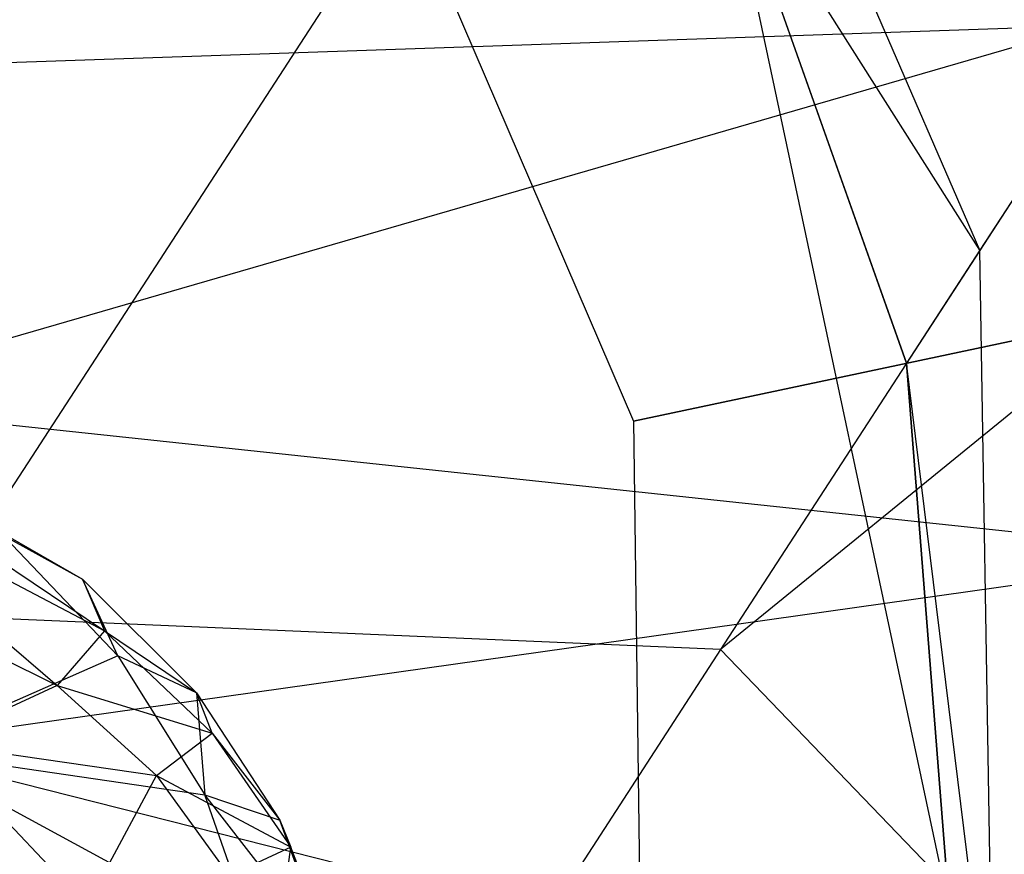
# Model space of a CAD drawing. Extents: x 1.6 to 24.9, y -15.7 to 0.
# Tile 88 of 246: x 5.73 to 5.959, y -11.815 to -11.621. Entities that reach past the tile are written whole.
import ezdxf

# ---------------------------------------------------------------- set-up
doc = ezdxf.new("R2010")
doc.units = 0
doc.header["$LTSCALE"] = 2.54
doc.layers.get('0').update_dxf_attribs({"color": 13, "linetype": 'CONTINUOUS'})

# ---------------------------------------------------------------- blocks, each defined once
blk = doc.blocks.new('ARES-203-D_STL')
at = {"color": 0}
for p, q in [((5.95337, -11.67435, 6.85946), (5.87751, -11.4993, 6.8719)), ((5.95337, -11.67435, 6.85946), (5.87751, -11.4993, 6.8719)), ((6.16199, -11.54813, 4.67706), (5.89299, -11.76734, 4.93005)), ((6.16199, -11.54813, 4.67706), (5.89299, -11.76734, 4.93005)), ((5.80725, -11.56181, 9.7859), (5.87271, -11.71417, 9.7859)), ((5.80725, -11.56181, 9.7859), (5.87271, -11.71417, 9.7859)), ((5.80725, -11.56181, 10.2859), (5.87271, -11.71417, 10.2859)), ((5.80725, -11.56181, 10.2859), (5.87271, -11.71417, 10.2859)), ((6.02335, -11.56659, 6.19655), (5.95337, -11.67435, 6.85946)), ((6.02335, -11.56659, 6.19655), (5.95337, -11.67435, 6.85946)), ((5.95337, -11.67435, 6.85946), (5.89359, -11.58008, 7.39346)), ((5.89359, -11.58008, 7.39346), (5.93629, -11.70066, 7.39346)), ((5.95337, -11.67435, 6.85946), (5.89359, -11.58008, 7.39346)), ((5.94633, -11.82818, 9.7859), (5.89359, -11.58008, 9.7859)), ((5.93629, -11.70066, 7.39346), (5.89359, -11.58008, 9.7859)), ((5.94633, -11.82818, 9.7859), (5.89359, -11.58008, 9.7859)), ((5.93629, -11.70066, 7.39346), (5.89359, -11.58008, 9.7859)), ((5.89359, -11.58008, 7.39346), (5.93629, -11.70066, 7.39346)), ((5.81741, -11.59185, 4.53568), (5.70857, -11.75944, 4.88025)), ((5.81741, -11.59185, 4.53568), (5.70857, -11.75944, 4.88025)), ((5.99967, -11.60307, 4.59231), (5.89299, -11.76734, 4.93005)), ((5.99967, -11.60307, 4.59231), (5.89299, -11.76734, 4.93005)), ((5.97859, -11.62209, 22.20734), (5.64166, -11.63368, 22.85134)), ((5.97859, -11.62209, 22.20734), (5.64166, -11.63368, 22.85134)), ((5.97859, -11.62209, 22.20734), (5.67659, -11.70956, 22.85151)), ((5.97859, -11.62209, 22.20734), (5.67659, -11.70956, 22.85151)), ((5.95337, -11.67435, 6.85946), (5.93629, -11.70066, 7.39346)), ((5.95337, -11.67435, 6.85946), (5.93629, -11.70066, 7.39346)), ((5.95647, -11.86461, 6.84085), (5.95337, -11.67435, 6.85946)), ((5.95647, -11.86461, 6.84085), (5.95337, -11.67435, 6.85946)), ((5.87271, -11.71417, 9.7859), (5.99498, -11.68819, 9.81939)), ((5.87271, -11.71417, 9.7859), (5.99498, -11.68819, 9.81939)), ((5.99498, -11.68819, 10.2524), (5.87271, -11.71417, 10.2859)), ((5.99498, -11.68819, 10.2524), (5.87271, -11.71417, 10.2859)), ((5.95647, -11.86461, 6.84085), (5.93629, -11.70066, 7.39346)), ((5.93629, -11.70066, 7.39346), (5.94633, -11.82818, 7.39346)), ((5.95647, -11.86461, 6.84085), (5.93629, -11.70066, 7.39346)), ((5.94633, -11.82818, 9.7859), (5.93629, -11.70066, 7.39346)), ((5.93629, -11.70066, 7.39346), (5.94633, -11.82818, 7.39346)), ((5.94633, -11.82818, 9.7859), (5.93629, -11.70066, 7.39346)), ((5.67659, -11.70956, 22.85151), (6.01138, -11.74527, 22.20735)), ((5.67659, -11.70956, 22.85151), (6.01138, -11.74527, 22.20735)), ((5.67379, -11.712, 25.18141), (5.74444, -11.75094, 25.20072)), ((5.67379, -11.712, 25.18141), (5.74444, -11.75094, 25.20072)), ((5.67379, -11.712, 25.18141), (5.74956, -11.76297, 25.25992)), ((5.67379, -11.712, 25.18141), (5.74956, -11.76297, 25.25992)), ((5.87271, -11.71417, 9.7859), (5.87488, -11.87999, 9.7859)), ((5.87271, -11.71417, 9.7859), (5.87488, -11.87999, 9.7859)), ((5.87271, -11.71417, 10.2859), (5.87488, -11.87999, 10.2859)), ((5.87271, -11.71417, 10.2859), (5.87488, -11.87999, 10.2859)), ((5.68311, -11.72806, 25.23889), (5.74956, -11.76297, 25.25992)), ((5.68311, -11.72806, 25.23889), (5.74956, -11.76297, 25.25992)), ((5.68311, -11.72806, 25.23889), (5.73852, -11.77572, 25.31463)), ((5.68311, -11.72806, 25.23889), (5.73852, -11.77572, 25.31463)), ((5.75268, -11.76876, 25.144), (5.72494, -11.73976, 25.13725)), ((5.72494, -11.73976, 25.13725), (5.74444, -11.75094, 25.20072)), ((5.72494, -11.73976, 25.13725), (5.74444, -11.75094, 25.20072)), ((5.75268, -11.76876, 25.144), (5.72494, -11.73976, 25.13725)), ((5.67733, -11.74513, 25.29283), (5.73852, -11.77572, 25.31463)), ((5.67733, -11.74513, 25.29283), (5.73852, -11.77572, 25.31463)), ((6.01138, -11.74527, 22.20735), (5.69594, -11.78987, 22.85162)), ((6.01138, -11.74527, 22.20735), (5.69594, -11.78987, 22.85162)), ((5.75268, -11.76876, 25.144), (5.74444, -11.75094, 25.20072)), ((5.74444, -11.75094, 25.20072), (5.77098, -11.77744, 25.20842)), ((5.74444, -11.75094, 25.20072), (5.77098, -11.77744, 25.20842)), ((5.74444, -11.75094, 25.20072), (5.74956, -11.76297, 25.25992)), ((5.75268, -11.76876, 25.144), (5.74444, -11.75094, 25.20072)), ((5.74444, -11.75094, 25.20072), (5.74956, -11.76297, 25.25992)), ((5.89299, -11.76734, 4.93005), (5.70857, -11.75944, 4.88025)), ((5.89299, -11.76734, 4.93005), (5.70857, -11.75944, 4.88025)), ((5.74956, -11.76297, 25.25992), (5.73852, -11.77572, 25.31463)), ((5.74956, -11.76297, 25.25992), (5.73852, -11.77572, 25.31463)), ((5.74956, -11.76297, 25.25992), (5.77098, -11.77744, 25.20842)), ((5.74956, -11.76297, 25.25992), (5.77098, -11.77744, 25.20842)), ((5.74956, -11.76297, 25.25992), (5.7746, -11.78676, 25.26831)), ((5.74956, -11.76297, 25.25992), (5.7746, -11.78676, 25.26831)), ((5.75268, -11.76876, 25.144), (5.7025, -11.79084, 25.00589)), ((5.75268, -11.76876, 25.144), (5.7025, -11.79084, 25.00589)), ((5.77098, -11.77744, 25.20842), (5.75268, -11.76876, 25.144)), ((5.75268, -11.76876, 25.144), (5.77291, -11.80113, 25.1492)), ((5.75268, -11.76876, 25.144), (5.77291, -11.80113, 25.1492)), ((5.77098, -11.77744, 25.20842), (5.75268, -11.76876, 25.144)), ((5.89299, -11.76734, 4.93005), (5.80026, -11.91013, 5.28139)), ((5.89299, -11.76734, 4.93005), (5.80026, -11.91013, 5.28139)), ((5.96862, -11.84591, 5.34529), (5.89299, -11.76734, 4.93005)), ((5.96862, -11.84591, 5.34529), (5.89299, -11.76734, 4.93005)), ((5.73852, -11.77572, 25.31463), (5.7095, -11.78907, 25.36459)), ((5.73852, -11.77572, 25.31463), (5.7095, -11.78907, 25.36459)), ((5.73852, -11.77572, 25.31463), (5.7746, -11.78676, 25.26831)), ((5.73852, -11.77572, 25.31463), (5.7746, -11.78676, 25.26831)), ((5.73852, -11.77572, 25.31463), (5.76165, -11.79662, 25.32332)), ((5.73852, -11.77572, 25.31463), (5.76165, -11.79662, 25.32332)), ((5.7746, -11.78676, 25.26831), (5.77098, -11.77744, 25.20842)), ((5.77098, -11.77744, 25.20842), (5.77291, -11.80113, 25.1492)), ((5.77098, -11.77744, 25.20842), (5.77291, -11.80113, 25.1492)), ((5.77098, -11.77744, 25.20842), (5.79037, -11.80702, 25.21434)), ((5.77098, -11.77744, 25.20842), (5.79037, -11.80702, 25.21434)), ((5.7746, -11.78676, 25.26831), (5.77098, -11.77744, 25.20842)), ((5.76165, -11.79662, 25.32332), (5.7746, -11.78676, 25.26831)), ((5.76165, -11.79662, 25.32332), (5.7746, -11.78676, 25.26831)), ((5.7746, -11.78676, 25.26831), (5.79037, -11.80702, 25.21434)), ((5.7746, -11.78676, 25.26831), (5.79037, -11.80702, 25.21434)), ((5.7746, -11.78676, 25.26831), (5.79291, -11.81334, 25.27477)), ((5.7746, -11.78676, 25.26831), (5.79291, -11.81334, 25.27477)), ((5.7095, -11.78907, 25.36459), (5.76165, -11.79662, 25.32332)), ((5.7095, -11.78907, 25.36459), (5.76165, -11.79662, 25.32332)), ((5.7095, -11.78907, 25.36459), (5.74544, -11.82697, 25.37962)), ((5.7095, -11.78907, 25.36459), (5.74544, -11.82697, 25.37962)), ((6.01968, -11.87175, 22.20736), (5.69594, -11.78987, 22.85162)), ((6.01968, -11.87175, 22.20736), (5.69594, -11.78987, 22.85162)), ((5.78498, -11.83545, 25.15253), (5.7025, -11.79084, 25.00589)), ((5.7025, -11.79084, 25.00589), (5.77291, -11.80113, 25.1492)), ((5.78498, -11.83545, 25.15253), (5.7025, -11.79084, 25.00589)), ((5.7025, -11.79084, 25.00589), (5.77291, -11.80113, 25.1492)), ((5.74544, -11.82697, 25.37962), (5.76165, -11.79662, 25.32332)), ((5.74544, -11.82697, 25.37962), (5.76165, -11.79662, 25.32332)), ((5.76165, -11.79662, 25.32332), (5.79291, -11.81334, 25.27477)), ((5.76165, -11.79662, 25.32332), (5.79291, -11.81334, 25.27477)), ((5.76165, -11.79662, 25.32332), (5.77859, -11.82001, 25.33001)), ((5.76165, -11.79662, 25.32332), (5.77859, -11.82001, 25.33001)), ((5.80191, -11.8384, 25.21814), (5.77291, -11.80113, 25.1492)), ((5.77291, -11.80113, 25.1492), (5.79037, -11.80702, 25.21434)), ((5.80191, -11.8384, 25.21814), (5.77291, -11.80113, 25.1492)), ((5.78498, -11.83545, 25.15253), (5.77291, -11.80113, 25.1492)), ((5.78498, -11.83545, 25.15253), (5.77291, -11.80113, 25.1492)), ((5.77291, -11.80113, 25.1492), (5.79037, -11.80702, 25.21434)), ((5.80381, -11.84155, 25.2789), (5.79037, -11.80702, 25.21434)), ((5.79037, -11.80702, 25.21434), (5.79291, -11.81334, 25.27477)), ((5.80381, -11.84155, 25.2789), (5.79037, -11.80702, 25.21434)), ((5.80191, -11.8384, 25.21814), (5.79037, -11.80702, 25.21434)), ((5.80191, -11.8384, 25.21814), (5.79037, -11.80702, 25.21434)), ((5.79037, -11.80702, 25.21434), (5.79291, -11.81334, 25.27477)), ((5.79291, -11.81334, 25.27477), (5.77859, -11.82001, 25.33001)), ((5.79291, -11.81334, 25.27477), (5.77859, -11.82001, 25.33001)), ((5.78866, -11.84488, 25.3343), (5.79291, -11.81334, 25.27477)), ((5.78866, -11.84488, 25.3343), (5.79291, -11.81334, 25.27477)), ((5.80381, -11.84155, 25.2789), (5.79291, -11.81334, 25.27477)), ((5.80381, -11.84155, 25.2789), (5.79291, -11.81334, 25.27477))]:
    blk.add_line(p, q, dxfattribs=at)

msp = doc.modelspace()

# ---------------------------------------------------------------- block references
at = {"color": 0}
msp.add_blockref('ARES-203-D_STL', (0, 0), dxfattribs=at)

doc.saveas('drawing.dxf')
